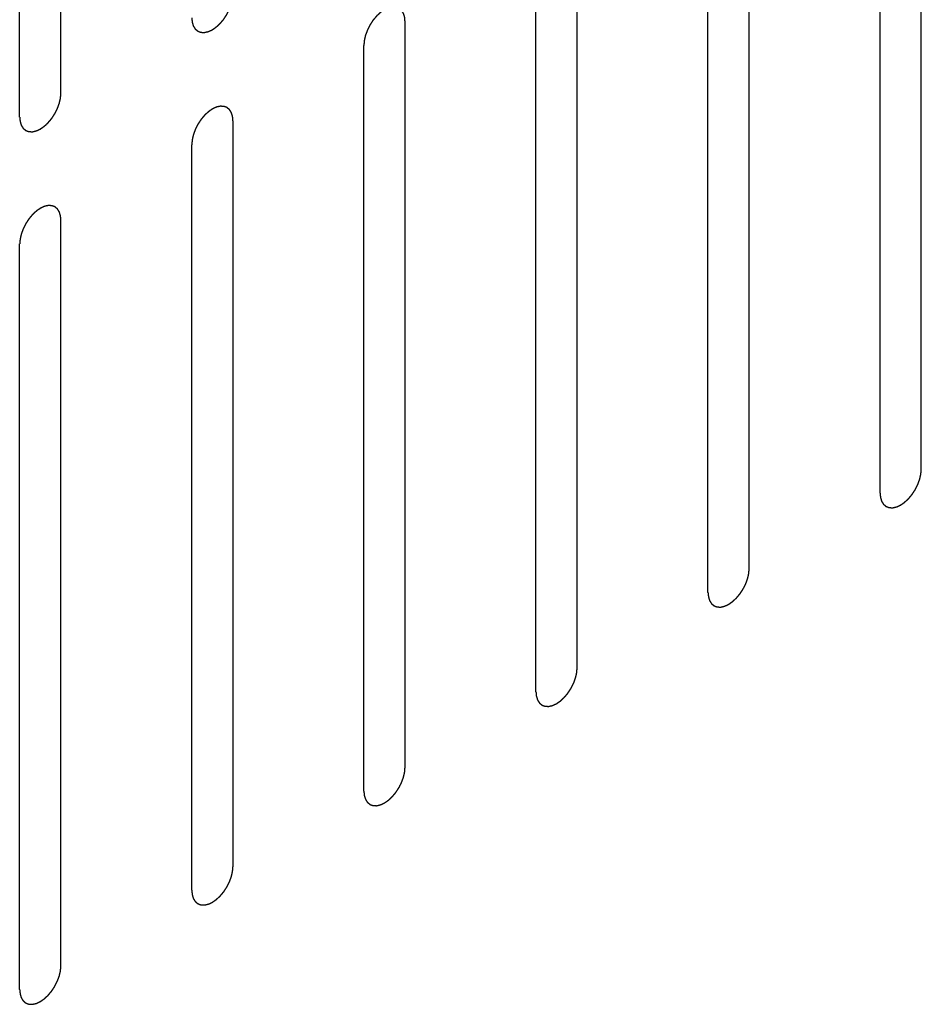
# Model space of a CAD drawing. Header units: inches. Extents: x 6 to 353, y 6 to 228.
# Tile 165 of 256: x 334.16 to 335.32, y 116.75 to 118.02. Entities that reach past the tile are written whole.
import ezdxf

# ---------------------------------------------------------------- set-up
doc = ezdxf.new("R2010")
doc.units = ezdxf.units.IN
doc.header["$LTSCALE"] = 19.946667
doc.header["$MEASUREMENT"] = 0
doc.linetypes.add('HIDDEN', pattern=[0.2, 0.1, -0.1])
doc.layers.add('DEFAULT_2', color=7, linetype='HIDDEN')

msp = doc.modelspace()

# ---------------------------------------------------------------- linework, layer by layer
at = {"layer": 'DEFAULT_2', "color": 7, "linetype": 'HIDDEN'}
for p, q in [((334.214, 117.9231), (334.214, 118.8825)), ((334.1609, 117.8925), (334.1609, 118.8519)), ((335.3206, 117.4393), (335.3206, 118.3987)), ((335.2676, 117.4087), (335.2676, 118.3681)), ((335.0993, 117.3115), (335.0993, 118.2709)), ((335.0462, 117.2809), (335.0462, 118.2403)), ((334.8779, 117.1837), (334.8779, 118.1431)), ((334.8249, 117.1531), (334.8249, 118.1125)), ((334.6566, 117.0559), (334.6566, 118.0153)), ((334.6036, 117.0253), (334.6036, 117.9847)), ((334.4353, 116.9282), (334.4353, 117.8876)), ((334.3823, 116.8976), (334.3823, 117.8569)), ((334.214, 116.8004), (334.214, 117.7598)), ((334.1609, 116.7698), (334.1609, 117.7292))]:
    msp.add_line(p, q, dxfattribs=at)
for points in [[(334.3823, 118.0202), (334.3823, 118.0193), (334.3825, 118.0179), (334.3826, 118.0162), (334.3827, 118.0154), (334.3827, 118.0149), (334.3828, 118.0146), (334.3829, 118.0143), (334.383, 118.0139), (334.3832, 118.0132), (334.3835, 118.0122), (334.3838, 118.0111), (334.384, 118.0104), (334.3842, 118.01), (334.3842, 118.0097), (334.3844, 118.0095), (334.3846, 118.0092), (334.385, 118.0086), (334.3855, 118.0078), (334.386, 118.007), (334.3863, 118.0064), (334.3865, 118.0061), (334.3867, 118.0058), (334.3869, 118.0057), (334.3872, 118.0054), (334.3877, 118.005), (334.3884, 118.0045), (334.3891, 118.0039), (334.3895, 118.0035), (334.3898, 118.0033), (334.39, 118.0031), (334.3903, 118.003), (334.3906, 118.0029), (334.3912, 118.0026), (334.392, 118.0023), (334.3929, 118.002), (334.3934, 118.0018), (334.3938, 118.0017), (334.394, 118.0016), (334.3943, 118.0016), (334.3947, 118.0016), (334.3954, 118.0015), (334.3963, 118.0015), (334.3973, 118.0015), (334.3979, 118.0014), (334.3983, 118.0014), (334.3986, 118.0014), (334.3989, 118.0015), (334.3993, 118.0016), (334.4, 118.0017), (334.4011, 118.002), (334.4021, 118.0022), (334.4028, 118.0023), (334.4032, 118.0024), (334.4035, 118.0025), (334.4039, 118.0027), (334.4043, 118.0029), (334.4049, 118.0031), (334.4055, 118.0034), (334.4064, 118.0038), (334.4073, 118.0042), (334.408, 118.0046), (334.4085, 118.0048), (334.4088, 118.0049), (334.4091, 118.0052), (334.4095, 118.0054), (334.4103, 118.006), (334.4114, 118.0067), (334.4124, 118.0074), (334.4133, 118.0081), (334.4139, 118.0085), (334.4145, 118.0091), (334.4154, 118.0098), (334.4164, 118.0108), (334.4174, 118.0117), (334.4183, 118.0125), (334.4189, 118.013), (334.4195, 118.0138), (334.4202, 118.0147), (334.4212, 118.0158), (334.4221, 118.0169), (334.4229, 118.0178), (334.4235, 118.0185), (334.424, 118.0193), (334.4246, 118.0203), (334.4255, 118.0216), (334.4263, 118.0229), (334.427, 118.024), (334.4276, 118.0247), (334.4279, 118.0255), (334.4285, 118.0266), (334.4292, 118.028), (334.4299, 118.0293), (334.4304, 118.0304), (334.4308, 118.0312), (334.4311, 118.0321), (334.4315, 118.0332), (334.432, 118.0346), (334.4326, 118.036), (334.4329, 118.0371), (334.4333, 118.0379), (334.4334, 118.0387), (334.4337, 118.0398), (334.434, 118.0412), (334.4343, 118.0426), (334.4346, 118.0437), (334.4348, 118.0445), (334.4348, 118.0453), (334.4349, 118.0464), (334.4351, 118.0482), (334.4352, 118.0498), (334.4353, 118.0509)], [(334.6566, 118.0153), (334.6565, 118.0163), (334.6564, 118.0177), (334.6563, 118.0193), (334.6562, 118.0202), (334.6561, 118.0206), (334.6561, 118.021), (334.656, 118.0213), (334.6559, 118.0217), (334.6557, 118.0224), (334.6554, 118.0234), (334.6551, 118.0244), (334.6548, 118.0251), (334.6547, 118.0255), (334.6546, 118.0259), (334.6545, 118.0261), (334.6543, 118.0264), (334.6539, 118.027), (334.6534, 118.0278), (334.6529, 118.0286), (334.6525, 118.0292), (334.6523, 118.0295), (334.6522, 118.0297), (334.652, 118.0299), (334.6517, 118.0301), (334.6512, 118.0305), (334.6505, 118.0311), (334.6498, 118.0317), (334.6493, 118.0321), (334.6491, 118.0323), (334.6489, 118.0325), (334.6486, 118.0326), (334.6483, 118.0327), (334.6477, 118.0329), (334.6469, 118.0333), (334.646, 118.0336), (334.6454, 118.0338), (334.6451, 118.0339), (334.6449, 118.034), (334.6446, 118.034), (334.6442, 118.034), (334.6435, 118.034), (334.6426, 118.0341), (334.6416, 118.0341), (334.641, 118.0342), (334.6406, 118.0342), (334.6403, 118.0342), (334.64, 118.0341), (334.6396, 118.034), (334.6389, 118.0339), (334.6378, 118.0336), (334.6368, 118.0334), (334.6361, 118.0332), (334.6357, 118.0331), (334.6354, 118.0331), (334.635, 118.0329), (334.6346, 118.0327), (334.634, 118.0325), (334.6334, 118.0322), (334.6325, 118.0318), (334.6316, 118.0314), (334.6309, 118.031), (334.6304, 118.0308), (334.6301, 118.0307), (334.6298, 118.0304), (334.6294, 118.0301), (334.6286, 118.0296), (334.6275, 118.0289), (334.6265, 118.0281), (334.6256, 118.0275), (334.6249, 118.0271), (334.6243, 118.0265), (334.6235, 118.0258), (334.6225, 118.0248), (334.6214, 118.0238), (334.6206, 118.0231), (334.62, 118.0225), (334.6194, 118.0218), (334.6187, 118.0209), (334.6177, 118.0198), (334.6168, 118.0187), (334.616, 118.0177), (334.6154, 118.0171), (334.6149, 118.0163), (334.6142, 118.0153), (334.6134, 118.014), (334.6125, 118.0127), (334.6119, 118.0116), (334.6113, 118.0109), (334.611, 118.01), (334.6104, 118.009), (334.6097, 118.0076), (334.609, 118.0062), (334.6085, 118.0052), (334.608, 118.0043), (334.6078, 118.0035), (334.6074, 118.0024), (334.6069, 118.001), (334.6063, 117.9996), (334.6059, 117.9985), (334.6056, 117.9977), (334.6054, 117.9968), (334.6052, 117.9957), (334.6049, 117.9944), (334.6045, 117.993), (334.6043, 117.9919), (334.6041, 117.9911), (334.6041, 117.9903), (334.604, 117.9892), (334.6038, 117.9874), (334.6037, 117.9858), (334.6036, 117.9847)], [(334.1609, 117.8925), (334.161, 117.8915), (334.1612, 117.8901), (334.1613, 117.8885), (334.1614, 117.8876), (334.1614, 117.8872), (334.1614, 117.8868), (334.1615, 117.8865), (334.1617, 117.8861), (334.1619, 117.8854), (334.1622, 117.8844), (334.1625, 117.8834), (334.1627, 117.8827), (334.1629, 117.8823), (334.1629, 117.8819), (334.1631, 117.8817), (334.1633, 117.8814), (334.1637, 117.8808), (334.1642, 117.88), (334.1647, 117.8792), (334.165, 117.8786), (334.1652, 117.8783), (334.1654, 117.8781), (334.1656, 117.8779), (334.1659, 117.8777), (334.1663, 117.8773), (334.167, 117.8767), (334.1677, 117.8761), (334.1682, 117.8757), (334.1685, 117.8755), (334.1687, 117.8753), (334.169, 117.8752), (334.1693, 117.8751), (334.1699, 117.8749), (334.1707, 117.8746), (334.1715, 117.8742), (334.1721, 117.874), (334.1725, 117.8739), (334.1727, 117.8738), (334.173, 117.8738), (334.1734, 117.8738), (334.174, 117.8738), (334.175, 117.8737), (334.1759, 117.8737), (334.1766, 117.8736), (334.177, 117.8736), (334.1773, 117.8736), (334.1776, 117.8737), (334.178, 117.8738), (334.1787, 117.8739), (334.1797, 117.8742), (334.1808, 117.8744), (334.1815, 117.8746), (334.1819, 117.8747), (334.1822, 117.8747), (334.1825, 117.8749), (334.183, 117.8751), (334.1835, 117.8753), (334.1842, 117.8756), (334.1851, 117.876), (334.1859, 117.8764), (334.1867, 117.8768), (334.1871, 117.877), (334.1875, 117.8771), (334.1878, 117.8774), (334.1882, 117.8777), (334.189, 117.8782), (334.19, 117.8789), (334.1911, 117.8797), (334.192, 117.8803), (334.1926, 117.8807), (334.1932, 117.8813), (334.1941, 117.882), (334.1951, 117.883), (334.1961, 117.884), (334.1969, 117.8847), (334.1976, 117.8853), (334.1981, 117.886), (334.1989, 117.8869), (334.1998, 117.888), (334.2008, 117.8891), (334.2016, 117.8901), (334.2022, 117.8907), (334.2026, 117.8915), (334.2033, 117.8925), (334.2042, 117.8938), (334.205, 117.8951), (334.2057, 117.8962), (334.2062, 117.8969), (334.2066, 117.8978), (334.2072, 117.8988), (334.2078, 117.9002), (334.2085, 117.9016), (334.2091, 117.9026), (334.2095, 117.9035), (334.2098, 117.9043), (334.2102, 117.9054), (334.2107, 117.9068), (334.2112, 117.9082), (334.2116, 117.9093), (334.212, 117.9101), (334.2121, 117.911), (334.2124, 117.9121), (334.2127, 117.9134), (334.213, 117.9148), (334.2133, 117.9159), (334.2135, 117.9167), (334.2135, 117.9175), (334.2136, 117.9186), (334.2138, 117.9204), (334.2139, 117.922), (334.214, 117.9231)], [(334.4353, 117.8876), (334.4352, 117.8885), (334.4351, 117.8899), (334.4349, 117.8916), (334.4349, 117.8924), (334.4348, 117.8929), (334.4348, 117.8932), (334.4347, 117.8935), (334.4346, 117.8939), (334.4344, 117.8946), (334.434, 117.8956), (334.4337, 117.8967), (334.4335, 117.8974), (334.4334, 117.8978), (334.4333, 117.8981), (334.4331, 117.8983), (334.4329, 117.8986), (334.4326, 117.8992), (334.4321, 117.9), (334.4316, 117.9008), (334.4312, 117.9014), (334.431, 117.9017), (334.4309, 117.902), (334.4307, 117.9021), (334.4304, 117.9024), (334.4299, 117.9028), (334.4292, 117.9033), (334.4285, 117.9039), (334.428, 117.9043), (334.4277, 117.9045), (334.4275, 117.9047), (334.4273, 117.9048), (334.427, 117.9049), (334.4264, 117.9052), (334.4255, 117.9055), (334.4247, 117.9058), (334.4241, 117.906), (334.4238, 117.9061), (334.4235, 117.9062), (334.4232, 117.9062), (334.4229, 117.9062), (334.4222, 117.9063), (334.4213, 117.9063), (334.4203, 117.9063), (334.4196, 117.9064), (334.4193, 117.9064), (334.419, 117.9064), (334.4187, 117.9063), (334.4183, 117.9062), (334.4175, 117.9061), (334.4165, 117.9058), (334.4155, 117.9056), (334.4147, 117.9055), (334.4143, 117.9054), (334.414, 117.9053), (334.4137, 117.9051), (334.4133, 117.9049), (334.4127, 117.9047), (334.4121, 117.9044), (334.4112, 117.904), (334.4103, 117.9036), (334.4095, 117.9032), (334.4091, 117.903), (334.4088, 117.9029), (334.4085, 117.9026), (334.408, 117.9024), (334.4073, 117.9018), (334.4062, 117.9011), (334.4051, 117.9004), (334.4043, 117.8997), (334.4036, 117.8993), (334.403, 117.8987), (334.4022, 117.898), (334.4012, 117.897), (334.4001, 117.8961), (334.3993, 117.8953), (334.3987, 117.8948), (334.3981, 117.894), (334.3973, 117.8931), (334.3964, 117.892), (334.3954, 117.8909), (334.3947, 117.89), (334.3941, 117.8893), (334.3936, 117.8885), (334.3929, 117.8875), (334.3921, 117.8862), (334.3912, 117.8849), (334.3905, 117.8838), (334.39, 117.8831), (334.3896, 117.8823), (334.3891, 117.8812), (334.3884, 117.8798), (334.3877, 117.8785), (334.3872, 117.8774), (334.3867, 117.8766), (334.3864, 117.8757), (334.386, 117.8746), (334.3855, 117.8732), (334.385, 117.8718), (334.3846, 117.8707), (334.3843, 117.8699), (334.3841, 117.8691), (334.3839, 117.868), (334.3835, 117.8666), (334.3832, 117.8652), (334.383, 117.8641), (334.3828, 117.8633), (334.3827, 117.8625), (334.3826, 117.8614), (334.3825, 117.8596), (334.3824, 117.858), (334.3823, 117.8569)], [(334.214, 117.7598), (334.2139, 117.7607), (334.2138, 117.7621), (334.2136, 117.7638), (334.2135, 117.7646), (334.2135, 117.7651), (334.2135, 117.7654), (334.2134, 117.7657), (334.2133, 117.7661), (334.213, 117.7668), (334.2127, 117.7679), (334.2124, 117.7689), (334.2122, 117.7696), (334.2121, 117.77), (334.212, 117.7703), (334.2118, 117.7705), (334.2116, 117.7709), (334.2113, 117.7714), (334.2108, 117.7722), (334.2103, 117.773), (334.2099, 117.7736), (334.2097, 117.7739), (334.2096, 117.7742), (334.2093, 117.7743), (334.2091, 117.7746), (334.2086, 117.775), (334.2079, 117.7756), (334.2072, 117.7761), (334.2067, 117.7765), (334.2064, 117.7768), (334.2062, 117.777), (334.206, 117.777), (334.2056, 117.7772), (334.205, 117.7774), (334.2042, 117.7777), (334.2034, 117.778), (334.2028, 117.7782), (334.2025, 117.7783), (334.2022, 117.7785), (334.2019, 117.7784), (334.2015, 117.7785), (334.2009, 117.7785), (334.1999, 117.7785), (334.199, 117.7786), (334.1983, 117.7786), (334.1979, 117.7786), (334.1977, 117.7786), (334.1973, 117.7785), (334.1969, 117.7785), (334.1962, 117.7783), (334.1952, 117.7781), (334.1941, 117.7778), (334.1934, 117.7777), (334.193, 117.7776), (334.1927, 117.7775), (334.1924, 117.7774), (334.1919, 117.7772), (334.1914, 117.7769), (334.1907, 117.7766), (334.1899, 117.7762), (334.189, 117.7758), (334.1882, 117.7754), (334.1878, 117.7752), (334.1875, 117.7751), (334.1871, 117.7749), (334.1867, 117.7746), (334.186, 117.774), (334.1849, 117.7733), (334.1838, 117.7726), (334.183, 117.772), (334.1823, 117.7716), (334.1817, 117.7709), (334.1809, 117.7702), (334.1798, 117.7692), (334.1788, 117.7683), (334.178, 117.7675), (334.1773, 117.767), (334.1768, 117.7663), (334.176, 117.7654), (334.1751, 117.7642), (334.1741, 117.7631), (334.1734, 117.7622), (334.1728, 117.7615), (334.1723, 117.7607), (334.1716, 117.7597), (334.1707, 117.7584), (334.1699, 117.7571), (334.1692, 117.7561), (334.1687, 117.7553), (334.1683, 117.7545), (334.1677, 117.7534), (334.1671, 117.752), (334.1664, 117.7507), (334.1658, 117.7496), (334.1654, 117.7488), (334.1651, 117.7479), (334.1647, 117.7468), (334.1642, 117.7454), (334.1637, 117.7441), (334.1633, 117.7429), (334.1629, 117.7421), (334.1628, 117.7413), (334.1625, 117.7402), (334.1622, 117.7388), (334.1619, 117.7374), (334.1617, 117.7363), (334.1614, 117.7355), (334.1614, 117.7347), (334.1613, 117.7337), (334.1612, 117.7318), (334.161, 117.7302), (334.1609, 117.7292)], [(335.2676, 117.4087), (335.2676, 117.4077), (335.2678, 117.4063), (335.2679, 117.4047), (335.268, 117.4038), (335.268, 117.4034), (335.268, 117.403), (335.2682, 117.4027), (335.2683, 117.4023), (335.2685, 117.4016), (335.2688, 117.4006), (335.2691, 117.3996), (335.2693, 117.3989), (335.2695, 117.3985), (335.2695, 117.3981), (335.2697, 117.3979), (335.2699, 117.3976), (335.2703, 117.397), (335.2708, 117.3962), (335.2713, 117.3954), (335.2716, 117.3948), (335.2718, 117.3945), (335.272, 117.3943), (335.2722, 117.3941), (335.2725, 117.3939), (335.273, 117.3935), (335.2737, 117.3929), (335.2744, 117.3923), (335.2748, 117.3919), (335.2751, 117.3917), (335.2753, 117.3915), (335.2756, 117.3914), (335.2759, 117.3913), (335.2765, 117.3911), (335.2773, 117.3908), (335.2782, 117.3905), (335.2787, 117.3902), (335.2791, 117.3901), (335.2793, 117.39), (335.2796, 117.39), (335.28, 117.39), (335.2807, 117.39), (335.2816, 117.3899), (335.2826, 117.3899), (335.2832, 117.3899), (335.2836, 117.3898), (335.2839, 117.3898), (335.2842, 117.3899), (335.2846, 117.39), (335.2853, 117.3902), (335.2864, 117.3904), (335.2874, 117.3906), (335.2881, 117.3908), (335.2885, 117.3909), (335.2888, 117.3909), (335.2892, 117.3911), (335.2896, 117.3913), (335.2901, 117.3915), (335.2908, 117.3918), (335.2917, 117.3923), (335.2925, 117.3927), (335.2933, 117.393), (335.2937, 117.3932), (335.2941, 117.3933), (335.2944, 117.3936), (335.2948, 117.3939), (335.2956, 117.3944), (335.2967, 117.3951), (335.2977, 117.3959), (335.2986, 117.3965), (335.2992, 117.3969), (335.2998, 117.3975), (335.3007, 117.3983), (335.3017, 117.3992), (335.3027, 117.4002), (335.3036, 117.4009), (335.3042, 117.4015), (335.3047, 117.4022), (335.3055, 117.4031), (335.3065, 117.4042), (335.3074, 117.4054), (335.3082, 117.4063), (335.3088, 117.4069), (335.3093, 117.4077), (335.3099, 117.4088), (335.3108, 117.4101), (335.3116, 117.4113), (335.3123, 117.4124), (335.3129, 117.4131), (335.3132, 117.414), (335.3138, 117.4151), (335.3145, 117.4164), (335.3152, 117.4178), (335.3157, 117.4189), (335.3161, 117.4197), (335.3164, 117.4205), (335.3168, 117.4216), (335.3173, 117.423), (335.3178, 117.4244), (335.3182, 117.4255), (335.3186, 117.4264), (335.3187, 117.4272), (335.319, 117.4283), (335.3193, 117.4296), (335.3196, 117.431), (335.3199, 117.4321), (335.3201, 117.4329), (335.3201, 117.4337), (335.3202, 117.4348), (335.3204, 117.4366), (335.3205, 117.4382), (335.3206, 117.4393)], [(335.0462, 117.2809), (335.0463, 117.2799), (335.0464, 117.2785), (335.0466, 117.2769), (335.0467, 117.2761), (335.0467, 117.2756), (335.0467, 117.2752), (335.0468, 117.2749), (335.047, 117.2745), (335.0472, 117.2738), (335.0475, 117.2728), (335.0478, 117.2718), (335.048, 117.2711), (335.0481, 117.2707), (335.0482, 117.2704), (335.0484, 117.2701), (335.0486, 117.2698), (335.0489, 117.2693), (335.0495, 117.2684), (335.05, 117.2676), (335.0503, 117.2671), (335.0505, 117.2668), (335.0506, 117.2665), (335.0509, 117.2663), (335.0512, 117.2661), (335.0516, 117.2657), (335.0523, 117.2651), (335.053, 117.2645), (335.0535, 117.2641), (335.0538, 117.2639), (335.054, 117.2637), (335.0543, 117.2636), (335.0546, 117.2635), (335.0552, 117.2633), (335.056, 117.263), (335.0568, 117.2627), (335.0574, 117.2625), (335.0578, 117.2623), (335.058, 117.2622), (335.0583, 117.2622), (335.0587, 117.2622), (335.0593, 117.2622), (335.0603, 117.2621), (335.0612, 117.2621), (335.0619, 117.2621), (335.0623, 117.2621), (335.0626, 117.262), (335.0629, 117.2621), (335.0633, 117.2622), (335.064, 117.2624), (335.065, 117.2626), (335.0661, 117.2628), (335.0668, 117.263), (335.0672, 117.2631), (335.0675, 117.2631), (335.0678, 117.2633), (335.0683, 117.2635), (335.0688, 117.2638), (335.0695, 117.2641), (335.0704, 117.2645), (335.0712, 117.2649), (335.072, 117.2652), (335.0724, 117.2654), (335.0728, 117.2656), (335.0731, 117.2658), (335.0735, 117.2661), (335.0743, 117.2666), (335.0753, 117.2674), (335.0764, 117.2681), (335.0773, 117.2687), (335.0779, 117.2691), (335.0785, 117.2697), (335.0793, 117.2705), (335.0804, 117.2714), (335.0814, 117.2724), (335.0822, 117.2732), (335.0829, 117.2737), (335.0834, 117.2744), (335.0842, 117.2753), (335.0851, 117.2765), (335.0861, 117.2776), (335.0869, 117.2785), (335.0874, 117.2791), (335.0879, 117.28), (335.0886, 117.281), (335.0895, 117.2823), (335.0903, 117.2836), (335.091, 117.2846), (335.0915, 117.2854), (335.0919, 117.2862), (335.0925, 117.2873), (335.0931, 117.2886), (335.0938, 117.29), (335.0944, 117.2911), (335.0948, 117.2919), (335.0951, 117.2927), (335.0955, 117.2938), (335.096, 117.2952), (335.0965, 117.2966), (335.0969, 117.2977), (335.0973, 117.2986), (335.0974, 117.2994), (335.0977, 117.3005), (335.098, 117.3019), (335.0983, 117.3032), (335.0985, 117.3043), (335.0988, 117.3052), (335.0988, 117.3059), (335.0989, 117.307), (335.099, 117.3089), (335.0992, 117.3105), (335.0993, 117.3115)], [(334.8249, 117.1531), (334.825, 117.1522), (334.8251, 117.1508), (334.8253, 117.1491), (334.8253, 117.1483), (334.8254, 117.1478), (334.8254, 117.1474), (334.8255, 117.1472), (334.8256, 117.1467), (334.8259, 117.146), (334.8262, 117.145), (334.8265, 117.144), (334.8267, 117.1433), (334.8268, 117.1429), (334.8269, 117.1426), (334.8271, 117.1424), (334.8273, 117.142), (334.8276, 117.1415), (334.8281, 117.1407), (334.8286, 117.1399), (334.829, 117.1393), (334.8292, 117.139), (334.8293, 117.1387), (334.8296, 117.1386), (334.8298, 117.1383), (334.8303, 117.1379), (334.831, 117.1373), (334.8317, 117.1368), (334.8322, 117.1363), (334.8325, 117.1361), (334.8327, 117.1359), (334.8329, 117.1359), (334.8333, 117.1357), (334.8338, 117.1355), (334.8347, 117.1352), (334.8355, 117.1349), (334.8361, 117.1347), (334.8364, 117.1346), (334.8367, 117.1344), (334.837, 117.1345), (334.8373, 117.1344), (334.838, 117.1344), (334.839, 117.1344), (334.8399, 117.1343), (334.8406, 117.1343), (334.841, 117.1343), (334.8412, 117.1342), (334.8415, 117.1343), (334.842, 117.1344), (334.8427, 117.1346), (334.8437, 117.1348), (334.8447, 117.1351), (334.8455, 117.1352), (334.8459, 117.1353), (334.8462, 117.1354), (334.8465, 117.1355), (334.847, 117.1357), (334.8475, 117.136), (334.8482, 117.1363), (334.849, 117.1367), (334.8499, 117.1371), (334.8507, 117.1374), (334.8511, 117.1377), (334.8514, 117.1378), (334.8518, 117.138), (334.8522, 117.1383), (334.8529, 117.1388), (334.854, 117.1396), (334.8551, 117.1403), (334.8559, 117.1409), (334.8566, 117.1413), (334.8572, 117.1419), (334.858, 117.1427), (334.8591, 117.1437), (334.8601, 117.1446), (334.8609, 117.1454), (334.8615, 117.1459), (334.8621, 117.1466), (334.8629, 117.1475), (334.8638, 117.1487), (334.8648, 117.1498), (334.8655, 117.1507), (334.8661, 117.1514), (334.8666, 117.1522), (334.8673, 117.1532), (334.8681, 117.1545), (334.869, 117.1558), (334.8697, 117.1568), (334.8702, 117.1576), (334.8706, 117.1584), (334.8711, 117.1595), (334.8718, 117.1609), (334.8725, 117.1622), (334.873, 117.1633), (334.8735, 117.1641), (334.8738, 117.1649), (334.8742, 117.1661), (334.8747, 117.1674), (334.8752, 117.1688), (334.8756, 117.17), (334.8759, 117.1708), (334.8761, 117.1716), (334.8764, 117.1727), (334.8767, 117.1741), (334.877, 117.1755), (334.8772, 117.1766), (334.8775, 117.1774), (334.8775, 117.1782), (334.8776, 117.1792), (334.8777, 117.1811), (334.8779, 117.1827), (334.8779, 117.1837)], [(334.6036, 117.0253), (334.6037, 117.0244), (334.6038, 117.023), (334.6039, 117.0213), (334.604, 117.0205), (334.6041, 117.02), (334.6041, 117.0197), (334.6042, 117.0194), (334.6043, 117.019), (334.6045, 117.0183), (334.6048, 117.0172), (334.6052, 117.0162), (334.6054, 117.0155), (334.6055, 117.0151), (334.6056, 117.0148), (334.6057, 117.0146), (334.6059, 117.0143), (334.6063, 117.0137), (334.6068, 117.0129), (334.6073, 117.0121), (334.6077, 117.0115), (334.6079, 117.0112), (334.608, 117.0109), (334.6082, 117.0108), (334.6085, 117.0105), (334.609, 117.0101), (334.6097, 117.0096), (334.6104, 117.009), (334.6109, 117.0086), (334.6112, 117.0083), (334.6113, 117.0081), (334.6116, 117.0081), (334.6119, 117.0079), (334.6125, 117.0077), (334.6134, 117.0074), (334.6142, 117.0071), (334.6148, 117.0069), (334.6151, 117.0068), (334.6153, 117.0067), (334.6156, 117.0067), (334.616, 117.0066), (334.6167, 117.0066), (334.6176, 117.0066), (334.6186, 117.0065), (334.6192, 117.0065), (334.6196, 117.0065), (334.6199, 117.0065), (334.6202, 117.0066), (334.6206, 117.0066), (334.6214, 117.0068), (334.6224, 117.007), (334.6234, 117.0073), (334.6241, 117.0074), (334.6246, 117.0075), (334.6249, 117.0076), (334.6252, 117.0078), (334.6256, 117.0079), (334.6262, 117.0082), (334.6268, 117.0085), (334.6277, 117.0089), (334.6286, 117.0093), (334.6293, 117.0097), (334.6298, 117.0099), (334.6301, 117.01), (334.6304, 117.0102), (334.6309, 117.0105), (334.6316, 117.0111), (334.6327, 117.0118), (334.6338, 117.0125), (334.6346, 117.0131), (334.6353, 117.0135), (334.6359, 117.0142), (334.6367, 117.0149), (334.6377, 117.0159), (334.6388, 117.0168), (334.6396, 117.0176), (334.6402, 117.0181), (334.6408, 117.0189), (334.6415, 117.0197), (334.6425, 117.0209), (334.6434, 117.022), (334.6442, 117.0229), (334.6448, 117.0236), (334.6453, 117.0244), (334.646, 117.0254), (334.6468, 117.0267), (334.6477, 117.028), (334.6483, 117.029), (334.6489, 117.0298), (334.6493, 117.0306), (334.6498, 117.0317), (334.6505, 117.0331), (334.6512, 117.0344), (334.6517, 117.0355), (334.6522, 117.0363), (334.6524, 117.0372), (334.6529, 117.0383), (334.6534, 117.0397), (334.6539, 117.0411), (334.6543, 117.0422), (334.6546, 117.043), (334.6548, 117.0438), (334.655, 117.0449), (334.6553, 117.0463), (334.6557, 117.0477), (334.6559, 117.0488), (334.6561, 117.0496), (334.6562, 117.0504), (334.6563, 117.0515), (334.6564, 117.0533), (334.6565, 117.0549), (334.6566, 117.0559)], [(334.3823, 116.8976), (334.3823, 116.8966), (334.3825, 116.8952), (334.3826, 116.8935), (334.3827, 116.8927), (334.3827, 116.8923), (334.3828, 116.8919), (334.3829, 116.8916), (334.383, 116.8912), (334.3832, 116.8905), (334.3835, 116.8895), (334.3838, 116.8885), (334.384, 116.8877), (334.3842, 116.8873), (334.3842, 116.887), (334.3844, 116.8868), (334.3846, 116.8865), (334.385, 116.8859), (334.3855, 116.8851), (334.386, 116.8843), (334.3863, 116.8837), (334.3865, 116.8834), (334.3867, 116.8831), (334.3869, 116.883), (334.3872, 116.8828), (334.3877, 116.8824), (334.3884, 116.8818), (334.3891, 116.8812), (334.3895, 116.8808), (334.3898, 116.8806), (334.39, 116.8804), (334.3903, 116.8803), (334.3906, 116.8802), (334.3912, 116.88), (334.392, 116.8796), (334.3929, 116.8793), (334.3934, 116.8791), (334.3938, 116.879), (334.394, 116.8789), (334.3943, 116.8789), (334.3947, 116.8789), (334.3954, 116.8788), (334.3963, 116.8788), (334.3973, 116.8788), (334.3979, 116.8787), (334.3983, 116.8787), (334.3986, 116.8787), (334.3989, 116.8788), (334.3993, 116.8789), (334.4, 116.879), (334.4011, 116.8793), (334.4021, 116.8795), (334.4028, 116.8797), (334.4032, 116.8798), (334.4035, 116.8798), (334.4039, 116.88), (334.4043, 116.8802), (334.4049, 116.8804), (334.4055, 116.8807), (334.4064, 116.8811), (334.4073, 116.8815), (334.408, 116.8819), (334.4085, 116.8821), (334.4088, 116.8822), (334.4091, 116.8825), (334.4095, 116.8828), (334.4103, 116.8833), (334.4114, 116.884), (334.4124, 116.8848), (334.4133, 116.8854), (334.4139, 116.8858), (334.4145, 116.8864), (334.4154, 116.8871), (334.4164, 116.8881), (334.4174, 116.889), (334.4183, 116.8898), (334.4189, 116.8904), (334.4195, 116.8911), (334.4202, 116.892), (334.4212, 116.8931), (334.4221, 116.8942), (334.4229, 116.8952), (334.4235, 116.8958), (334.424, 116.8966), (334.4246, 116.8976), (334.4255, 116.8989), (334.4263, 116.9002), (334.427, 116.9013), (334.4276, 116.902), (334.4279, 116.9029), (334.4285, 116.9039), (334.4292, 116.9053), (334.4299, 116.9066), (334.4304, 116.9077), (334.4308, 116.9085), (334.4311, 116.9094), (334.4315, 116.9105), (334.432, 116.9119), (334.4326, 116.9133), (334.4329, 116.9144), (334.4333, 116.9152), (334.4334, 116.916), (334.4337, 116.9171), (334.434, 116.9185), (334.4343, 116.9199), (334.4346, 116.921), (334.4348, 116.9218), (334.4348, 116.9226), (334.4349, 116.9237), (334.4351, 116.9255), (334.4352, 116.9271), (334.4353, 116.9282)], [(334.1609, 116.7698), (334.161, 116.7688), (334.1612, 116.7674), (334.1613, 116.7658), (334.1614, 116.7649), (334.1614, 116.7645), (334.1614, 116.7641), (334.1615, 116.7638), (334.1617, 116.7634), (334.1619, 116.7627), (334.1622, 116.7617), (334.1625, 116.7607), (334.1627, 116.76), (334.1629, 116.7596), (334.1629, 116.7592), (334.1631, 116.759), (334.1633, 116.7587), (334.1637, 116.7581), (334.1642, 116.7573), (334.1647, 116.7565), (334.165, 116.7559), (334.1652, 116.7556), (334.1654, 116.7554), (334.1656, 116.7552), (334.1659, 116.755), (334.1663, 116.7546), (334.167, 116.754), (334.1677, 116.7534), (334.1682, 116.753), (334.1685, 116.7528), (334.1687, 116.7526), (334.169, 116.7525), (334.1693, 116.7524), (334.1699, 116.7522), (334.1707, 116.7519), (334.1715, 116.7516), (334.1721, 116.7513), (334.1725, 116.7512), (334.1727, 116.7511), (334.173, 116.7511), (334.1734, 116.7511), (334.174, 116.7511), (334.175, 116.751), (334.1759, 116.751), (334.1766, 116.751), (334.177, 116.7509), (334.1773, 116.7509), (334.1776, 116.751), (334.178, 116.7511), (334.1787, 116.7513), (334.1797, 116.7515), (334.1808, 116.7517), (334.1815, 116.7519), (334.1819, 116.752), (334.1822, 116.752), (334.1825, 116.7522), (334.183, 116.7524), (334.1835, 116.7526), (334.1842, 116.7529), (334.1851, 116.7534), (334.1859, 116.7538), (334.1867, 116.7541), (334.1871, 116.7543), (334.1875, 116.7544), (334.1878, 116.7547), (334.1882, 116.755), (334.189, 116.7555), (334.19, 116.7562), (334.1911, 116.757), (334.192, 116.7576), (334.1926, 116.758), (334.1932, 116.7586), (334.1941, 116.7593), (334.1951, 116.7603), (334.1961, 116.7613), (334.1969, 116.762), (334.1976, 116.7626), (334.1981, 116.7633), (334.1989, 116.7642), (334.1998, 116.7653), (334.2008, 116.7665), (334.2016, 116.7674), (334.2022, 116.768), (334.2026, 116.7688), (334.2033, 116.7699), (334.2042, 116.7712), (334.205, 116.7724), (334.2057, 116.7735), (334.2062, 116.7742), (334.2066, 116.7751), (334.2072, 116.7762), (334.2078, 116.7775), (334.2085, 116.7789), (334.2091, 116.78), (334.2095, 116.7808), (334.2098, 116.7816), (334.2102, 116.7827), (334.2107, 116.7841), (334.2112, 116.7855), (334.2116, 116.7866), (334.212, 116.7874), (334.2121, 116.7883), (334.2124, 116.7894), (334.2127, 116.7907), (334.213, 116.7921), (334.2133, 116.7932), (334.2135, 116.794), (334.2135, 116.7948), (334.2136, 116.7959), (334.2138, 116.7977), (334.2139, 116.7993), (334.214, 116.8004)]]:
    msp.add_open_spline(points, degree=3, knots=[0, 0, 0, 0, 0.03125, 0.046875, 0.054688, 0.058594, 0.0625, 0.066406, 0.070312, 0.078125, 0.09375, 0.109375, 0.117188, 0.121094, 0.125, 0.128906, 0.132812, 0.140625, 0.15625, 0.171875, 0.179688, 0.183594, 0.1875, 0.191406, 0.195312, 0.203125, 0.21875, 0.234375, 0.242188, 0.246094, 0.25, 0.253906, 0.257812, 0.265625, 0.28125, 0.296875, 0.304688, 0.308594, 0.3125, 0.316406, 0.320312, 0.328125, 0.34375, 0.359375, 0.367188, 0.371094, 0.375, 0.378906, 0.382812, 0.390625, 0.40625, 0.421875, 0.429688, 0.433594, 0.4375, 0.441406, 0.445312, 0.453125, 0.460938, 0.46875, 0.484375, 0.492188, 0.496094, 0.5, 0.503906, 0.507812, 0.515625, 0.53125, 0.546875, 0.554688, 0.5625, 0.570312, 0.578125, 0.59375, 0.609375, 0.617188, 0.625, 0.632812, 0.640625, 0.65625, 0.671875, 0.679688, 0.6875, 0.695312, 0.703125, 0.71875, 0.734375, 0.742188, 0.75, 0.757812, 0.765625, 0.78125, 0.796875, 0.804688, 0.8125, 0.820312, 0.828125, 0.84375, 0.859375, 0.867188, 0.875, 0.882812, 0.890625, 0.90625, 0.921875, 0.929688, 0.9375, 0.945312, 0.953125, 0.96875, 1, 1, 1, 1], dxfattribs=at)

doc.saveas('drawing.dxf')
